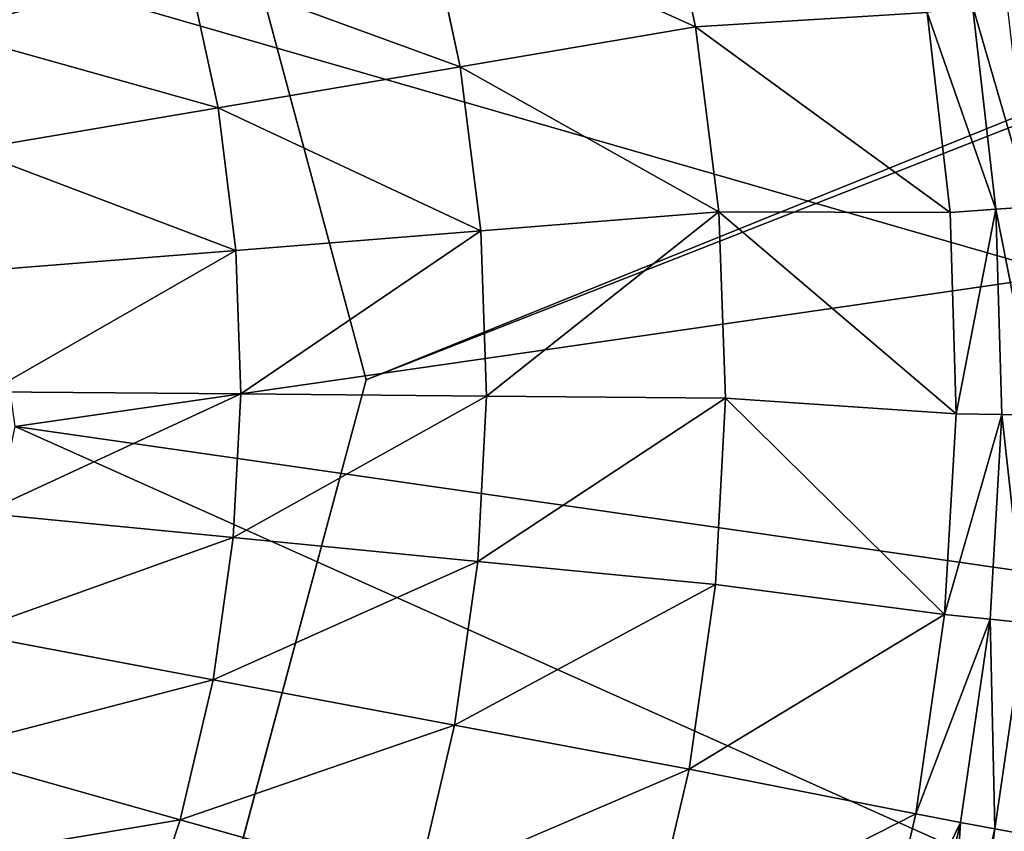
# Model space of a CAD drawing. Extents: x 0 to 602, y -131 to 3.
# Tile 124 of 167: x 342.648 to 343.773, y -7.569 to -6.641. Entities that reach past the tile are written whole.
import ezdxf

# ---------------------------------------------------------------- set-up
doc = ezdxf.new("R2010")
doc.units = 0
doc.header["$LTSCALE"] = 25.4
doc.layers.get('0').update_dxf_attribs({"color": 13, "linetype": 'CONTINUOUS'})

# ---------------------------------------------------------------- blocks, each defined once
blk = doc.blocks.new('PICASSO-LED-8131_STL')
at = {"color": 0}
for p, q in [((124.2425, 262.1602, 60.1041), (124.1646, 261.8832, 59.9991)), ((124.2425, 262.1602, 60.1041), (124.1646, 261.8832, 59.9991)), ((124.3777, 262.1285, 60.1041), (124.3245, 261.8457, 59.9991)), ((124.3777, 262.1285, 60.1041), (124.3245, 261.8457, 59.9991)), ((124.9303, 262.1237, 60.1041), (124.9785, 261.84, 59.9991)), ((124.9303, 262.1237, 60.1041), (124.9785, 261.84, 59.9991)), ((124.5151, 262.1089, 60.1041), (124.4872, 261.8226, 59.9991)), ((124.5151, 262.1089, 60.1041), (124.4872, 261.8226, 59.9991)), ((124.6538, 262.1016, 60.1041), (124.6513, 261.8138, 59.9991)), ((124.6538, 262.1016, 60.1041), (124.6513, 261.8138, 59.9991)), ((124.7925, 262.1065, 60.1041), (124.8154, 261.8197, 59.9991)), ((124.7925, 262.1065, 60.1041), (124.8154, 261.8197, 59.9991)), ((124.6675, 261.6709, 57.9276), (123.6675, 261.9389, 57.9276)), ((123.6675, 261.9389, 57.1276), (124.6675, 261.6709, 57.1276)), ((124.6675, 261.6709, 57.9276), (123.6675, 261.9389, 57.9276)), ((123.6675, 261.9389, 57.1276), (124.6675, 261.6709, 57.1276)), ((124.0085, 261.9346, 59.9991), (124.1646, 261.8832, 59.9991)), ((124.0085, 261.9346, 59.9991), (124.1646, 261.8832, 59.9991)), ((125.6675, 261.9389, 57.9276), (124.6675, 261.6709, 57.9276)), ((124.6675, 261.6709, 57.1276), (125.6675, 261.9389, 57.1276)), ((125.6675, 261.9389, 57.9276), (124.6675, 261.6709, 57.9276)), ((124.6675, 261.6709, 57.1276), (125.6675, 261.9389, 57.1276)), ((124.1646, 261.8832, 59.9991), (124.0885, 261.6129, 59.8767)), ((124.1646, 261.8832, 59.9991), (124.0885, 261.6129, 59.8767)), ((124.1646, 261.8832, 59.9991), (124.3245, 261.8457, 59.9991)), ((124.1646, 261.8832, 59.9991), (124.3245, 261.8457, 59.9991)), ((124.9785, 261.84, 59.9991), (125.1391, 261.8747, 59.9991)), ((124.9785, 261.84, 59.9991), (125.1391, 261.8747, 59.9991)), ((124.3245, 261.8457, 59.9991), (124.2727, 261.5698, 59.8767)), ((124.3245, 261.8457, 59.9991), (124.2727, 261.5698, 59.8767)), ((124.3245, 261.8457, 59.9991), (124.4872, 261.8226, 59.9991)), ((124.3245, 261.8457, 59.9991), (124.4872, 261.8226, 59.9991)), ((124.8154, 261.8197, 59.9991), (124.9785, 261.84, 59.9991)), ((124.8154, 261.8197, 59.9991), (124.9785, 261.84, 59.9991)), ((124.9785, 261.84, 59.9991), (125.0255, 261.5632, 59.8767)), ((124.9785, 261.84, 59.9991), (125.0255, 261.5632, 59.8767)), ((124.4872, 261.8226, 59.9991), (124.4599, 261.5431, 59.8767)), ((124.4872, 261.8226, 59.9991), (124.4599, 261.5431, 59.8767)), ((124.4872, 261.8226, 59.9991), (124.6513, 261.8138, 59.9991)), ((124.4872, 261.8226, 59.9991), (124.6513, 261.8138, 59.9991)), ((124.6513, 261.8138, 59.9991), (124.8154, 261.8197, 59.9991)), ((124.6513, 261.8138, 59.9991), (124.8154, 261.8197, 59.9991)), ((124.8154, 261.8197, 59.9991), (124.8378, 261.5398, 59.8767)), ((124.8154, 261.8197, 59.9991), (124.8378, 261.5398, 59.8767)), ((124.6513, 261.8138, 59.9991), (124.6488, 261.5331, 59.8767)), ((124.6513, 261.8138, 59.9991), (124.6488, 261.5331, 59.8767)), ((124.6675, 261.6709, 57.9276), (124.6675, 261.6709, 57.1276)), ((124.6675, 261.6709, 57.9276), (124.6675, 261.6709, 57.1276)), ((124.0885, 261.6129, 59.8767), (124.2727, 261.5698, 59.8767)), ((124.0885, 261.6129, 59.8767), (124.2727, 261.5698, 59.8767)), ((125.0255, 261.5632, 59.8767), (125.2104, 261.6031, 59.8767)), ((125.0255, 261.5632, 59.8767), (125.2104, 261.6031, 59.8767)), ((124.2727, 261.5698, 59.8767), (124.2223, 261.3017, 59.7373)), ((124.2727, 261.5698, 59.8767), (124.2223, 261.3017, 59.7373)), ((124.2727, 261.5698, 59.8767), (124.4599, 261.5431, 59.8767)), ((124.2727, 261.5698, 59.8767), (124.4599, 261.5431, 59.8767)), ((124.8378, 261.5398, 59.8767), (125.0255, 261.5632, 59.8767)), ((124.8378, 261.5398, 59.8767), (125.0255, 261.5632, 59.8767)), ((125.0255, 261.5632, 59.8767), (125.0712, 261.2943, 59.7373)), ((125.0255, 261.5632, 59.8767), (125.0712, 261.2943, 59.7373)), ((124.4599, 261.5431, 59.8767), (124.4334, 261.2716, 59.7373)), ((124.4599, 261.5431, 59.8767), (124.4334, 261.2716, 59.7373)), ((124.4599, 261.5431, 59.8767), (124.6488, 261.5331, 59.8767)), ((124.4599, 261.5431, 59.8767), (124.6488, 261.5331, 59.8767)), ((124.6488, 261.5331, 59.8767), (124.8378, 261.5398, 59.8767)), ((124.6488, 261.5331, 59.8767), (124.8378, 261.5398, 59.8767)), ((124.8378, 261.5398, 59.8767), (124.8595, 261.2679, 59.7373)), ((124.8378, 261.5398, 59.8767), (124.8595, 261.2679, 59.7373)), ((124.6488, 261.5331, 59.8767), (124.6464, 261.2603, 59.7373)), ((124.6488, 261.5331, 59.8767), (124.6464, 261.2603, 59.7373)), ((124.0147, 261.3503, 59.7373), (124.2223, 261.3017, 59.7373)), ((124.0147, 261.3503, 59.7373), (124.2223, 261.3017, 59.7373)), ((125.0712, 261.2943, 59.7373), (125.2796, 261.3392, 59.7373)), ((125.0712, 261.2943, 59.7373), (125.2796, 261.3392, 59.7373)), ((124.1712, 261.0429, 59.5814), (124.2223, 261.3017, 59.7373)), ((124.1712, 261.0429, 59.5814), (124.2223, 261.3017, 59.7373)), ((124.2223, 261.3017, 59.7373), (124.4334, 261.2716, 59.7373)), ((124.2223, 261.3017, 59.7373), (124.4334, 261.2716, 59.7373)), ((124.8587, 261.0034, 59.5814), (125.0712, 261.2943, 59.7373)), ((124.8587, 261.0034, 59.5814), (125.0712, 261.2943, 59.7373)), ((124.8595, 261.2679, 59.7373), (125.0712, 261.2943, 59.7373)), ((124.8595, 261.2679, 59.7373), (125.0712, 261.2943, 59.7373)), ((125.0873, 261.0297, 59.5814), (125.0712, 261.2943, 59.7373)), ((125.0873, 261.0297, 59.5814), (125.0712, 261.2943, 59.7373)), ((124.399, 261.01, 59.5814), (124.4334, 261.2716, 59.7373)), ((124.399, 261.01, 59.5814), (124.4334, 261.2716, 59.7373)), ((124.4334, 261.2716, 59.7373), (124.6464, 261.2603, 59.7373)), ((124.4334, 261.2716, 59.7373), (124.6464, 261.2603, 59.7373)), ((124.6287, 260.9968, 59.5814), (124.8595, 261.2679, 59.7373)), ((124.6287, 260.9968, 59.5814), (124.8595, 261.2679, 59.7373)), ((124.6464, 261.2603, 59.7373), (124.8595, 261.2679, 59.7373)), ((124.6464, 261.2603, 59.7373), (124.8595, 261.2679, 59.7373)), ((124.8587, 261.0034, 59.5814), (124.8595, 261.2679, 59.7373)), ((124.8587, 261.0034, 59.5814), (124.8595, 261.2679, 59.7373)), ((124.399, 261.01, 59.5814), (124.6464, 261.2603, 59.7373)), ((124.399, 261.01, 59.5814), (124.6464, 261.2603, 59.7373)), ((124.6287, 260.9968, 59.5814), (124.6464, 261.2603, 59.7373)), ((124.6287, 260.9968, 59.5814), (124.6464, 261.2603, 59.7373)), ((123.9471, 261.0953, 59.5814), (124.1712, 261.0429, 59.5814)), ((123.9471, 261.0953, 59.5814), (124.1712, 261.0429, 59.5814)), ((123.9331, 261.045, 59.5383), (124.1615, 260.9916, 59.5383)), ((123.9331, 261.045, 59.5383), (124.1615, 260.9916, 59.5383)), ((124.1615, 260.9916, 59.5383), (124.1712, 261.0429, 59.5814)), ((124.1615, 260.9916, 59.5383), (124.1712, 261.0429, 59.5814)), ((124.1712, 261.0429, 59.5814), (124.399, 261.01, 59.5814)), ((124.1712, 261.0429, 59.5814), (124.399, 261.01, 59.5814)), ((124.8587, 261.0034, 59.5814), (125.0873, 261.0297, 59.5814)), ((124.8587, 261.0034, 59.5814), (125.0873, 261.0297, 59.5814)), ((124.399, 261.01, 59.5814), (124.3937, 260.958, 59.5383)), ((124.399, 261.01, 59.5814), (124.3937, 260.958, 59.5383)), ((124.399, 261.01, 59.5814), (124.6287, 260.9968, 59.5814)), ((124.399, 261.01, 59.5814), (124.6287, 260.9968, 59.5814)), ((123.9223, 261.0066, 59.4835), (124.1541, 260.9524, 59.4835)), ((123.9223, 261.0066, 59.4835), (124.1541, 260.9524, 59.4835)), ((124.6287, 260.9968, 59.5814), (124.8587, 261.0034, 59.5814)), ((124.6287, 260.9968, 59.5814), (124.8587, 261.0034, 59.5814)), ((124.8625, 260.9512, 59.5383), (124.8587, 261.0034, 59.5814)), ((124.8625, 260.9512, 59.5383), (124.8587, 261.0034, 59.5814)), ((124.1541, 260.9524, 59.4835), (124.1615, 260.9916, 59.5383)), ((124.1541, 260.9524, 59.4835), (124.1615, 260.9916, 59.5383)), ((124.1615, 260.9916, 59.5383), (124.3937, 260.958, 59.5383)), ((124.1615, 260.9916, 59.5383), (124.3937, 260.958, 59.5383)), ((124.6287, 260.9968, 59.5814), (124.628, 260.9445, 59.5383)), ((124.6287, 260.9968, 59.5814), (124.628, 260.9445, 59.5383)), ((124.8625, 260.9512, 59.5383), (125.0955, 260.9781, 59.5383)), ((124.8625, 260.9512, 59.5383), (125.0955, 260.9781, 59.5383)), ((124.1495, 260.9279, 59.4205), (124.1541, 260.9524, 59.4835)), ((124.1495, 260.9279, 59.4205), (124.1541, 260.9524, 59.4835)), ((124.1541, 260.9524, 59.4835), (124.3897, 260.9184, 59.4835)), ((124.1541, 260.9524, 59.4835), (124.3897, 260.9184, 59.4835)), ((124.3937, 260.958, 59.5383), (124.3897, 260.9184, 59.4835)), ((124.3937, 260.958, 59.5383), (124.3897, 260.9184, 59.4835)), ((124.628, 260.9445, 59.5383), (124.3937, 260.958, 59.5383)), ((124.628, 260.9445, 59.5383), (124.3937, 260.958, 59.5383)), ((124.628, 260.9445, 59.5383), (124.6274, 260.9047, 59.4835)), ((124.628, 260.9445, 59.5383), (124.6274, 260.9047, 59.4835)), ((124.628, 260.9445, 59.5383), (124.8625, 260.9512, 59.5383)), ((124.628, 260.9445, 59.5383), (124.8625, 260.9512, 59.5383)), ((124.8653, 260.9115, 59.4835), (124.8625, 260.9512, 59.5383)), ((124.8653, 260.9115, 59.4835), (124.8625, 260.9512, 59.5383))]:
    blk.add_line(p, q, dxfattribs=at)
mesh = blk.add_polyface(dxfattribs=at)
corners = [(109.6675, 236.1709, 57.9276), (122.6675, 263.6709, 57.9276), (109.6675, 371.1709, 57.9276), (122.9354, 262.6709, 57.9276), (134.6675, 236.1709, 57.9276), (123.6675, 261.9389, 57.9276), (124.6675, 261.6709, 57.9276), (125.6675, 261.9389, 57.9276), (126.3995, 262.6709, 57.9276), (126.6675, 263.6709, 57.9276), (126.6675, 343.6709, 57.9276), (122.9354, 344.6709, 57.9276), (134.6675, 371.1709, 57.9276), (122.6675, 343.6709, 57.9276), (123.6675, 345.403, 57.9276), (124.6675, 345.6709, 57.9276), (125.6675, 345.403, 57.9276), (126.3995, 344.6709, 57.9276), (122.9354, 264.6709, 57.9276), (122.9354, 342.6709, 57.9276), (123.6675, 341.9389, 57.9276), (123.6675, 265.403, 57.9276), (124.6675, 341.6709, 57.9276), (124.6675, 265.6709, 57.9276), (125.6675, 341.9389, 57.9276), (125.6675, 265.403, 57.9276), (126.3995, 342.6709, 57.9276), (126.3995, 264.6709, 57.9276)]
mesh.append_faces([[corners[k] for k in face] for face in [(0, 1, 2), (1, 0, 3), (3, 4, 5), (5, 4, 6), (6, 4, 7), (7, 4, 8), (8, 4, 9), (2, 11, 12), (11, 2, 13), (12, 10, 4), (18, 13, 1), (13, 18, 19), (19, 18, 20), (20, 21, 22), (22, 23, 24), (24, 25, 26), (26, 9, 10)]], dxfattribs={"vtx0": -1, "vtx1": -1, "color": 0})
mesh.append_faces([[corners[k] for k in face] for face in [(9, 4, 10), (13, 2, 1)]], dxfattribs={"vtx0": -1, "vtx1": -1, "vtx2": -1, "color": 0})
mesh.append_faces([[corners[k] for k in face] for face in [(3, 0, 4), (12, 11, 14), (12, 14, 15), (12, 15, 16), (12, 16, 17), (12, 17, 10), (20, 18, 21), (22, 21, 23), (24, 23, 25), (26, 25, 27), (26, 27, 9)]], dxfattribs={"vtx0": -1, "vtx2": -1, "color": 0})
mesh = blk.add_polyface(dxfattribs=at)
corners = [(134.6675, 371.1709, 0.9276), (109.6675, 236.1709, 0.9276), (109.6675, 371.1709, 0.9276), (134.6675, 236.1709, 0.9276)]
mesh.append_faces([[corners[k] for k in face] for face in [(0, 1, 2), (1, 0, 3)]], dxfattribs={"vtx0": -1, "color": 0})
mesh = blk.add_polyface(dxfattribs=at)
corners = [(109.6675, 370.3709, 57.1276), (122.6675, 343.6709, 57.1276), (109.6675, 236.9709, 57.1276), (122.9354, 344.6709, 57.1276), (134.6675, 370.3709, 57.1276), (123.6675, 345.403, 57.1276), (124.6675, 345.6709, 57.1276), (125.6675, 345.403, 57.1276), (126.3995, 344.6709, 57.1276), (126.6675, 343.6709, 57.1276), (126.6675, 263.6709, 57.1276), (122.9354, 262.6709, 57.1276), (134.6675, 236.9709, 57.1276), (122.6675, 263.6709, 57.1276), (123.6675, 261.9389, 57.1276), (124.6675, 261.6709, 57.1276), (125.6675, 261.9389, 57.1276), (126.3995, 262.6709, 57.1276), (122.9354, 342.6709, 57.1276), (122.9354, 264.6709, 57.1276), (123.6675, 341.9389, 57.1276), (123.6675, 265.403, 57.1276), (124.6675, 341.6709, 57.1276), (124.6675, 265.6709, 57.1276), (125.6675, 341.9389, 57.1276), (125.6675, 265.403, 57.1276), (126.3995, 342.6709, 57.1276), (126.3995, 264.6709, 57.1276)]
mesh.append_faces([[corners[k] for k in face] for face in [(0, 1, 2), (1, 0, 3), (3, 4, 5), (5, 4, 6), (6, 4, 7), (7, 4, 8), (8, 4, 9), (2, 11, 12), (11, 2, 13), (12, 10, 4), (18, 13, 1), (13, 18, 19), (19, 20, 21), (21, 22, 23), (23, 24, 25), (25, 26, 27), (27, 9, 10)]], dxfattribs={"vtx0": -1, "vtx1": -1, "color": 0})
mesh.append_faces([[corners[k] for k in face] for face in [(9, 4, 10), (13, 2, 1)]], dxfattribs={"vtx0": -1, "vtx1": -1, "vtx2": -1, "color": 0})
mesh.append_faces([[corners[k] for k in face] for face in [(3, 0, 4), (12, 11, 14), (12, 14, 15), (12, 15, 16), (12, 16, 17), (12, 17, 10), (19, 18, 20), (21, 20, 22), (23, 22, 24), (25, 24, 26), (27, 26, 9)]], dxfattribs={"vtx0": -1, "vtx2": -1, "color": 0})
mesh = blk.add_polyface(dxfattribs=at)
corners = [(134.6675, 236.9709, 1.7276), (109.6675, 370.3709, 1.7276), (109.6675, 236.9709, 1.7276), (134.6675, 370.3709, 1.7276)]
mesh.append_faces([[corners[k] for k in face] for face in [(0, 1, 2), (1, 0, 3)]], dxfattribs={"vtx0": -1, "color": 0})
mesh = blk.add_polyface(dxfattribs=at)
corners = [(121.8848, 263.9814, 57.9568), (121.8931, 263.2933, 57.9568), (121.8677, 263.6371, 57.9568), (121.944, 264.321, 57.9568), (121.9605, 262.9552, 57.9568), (122.0445, 264.6508, 57.9568), (122.069, 262.628, 57.9568), (122.1848, 264.9657, 57.9568), (122.2168, 262.3166, 57.9568), (122.3628, 265.261, 57.9568), (122.4018, 262.0257, 57.9568), (122.5756, 265.5321, 57.9568), (122.6212, 261.7597, 57.9568), (122.8202, 265.7751, 57.9568), (122.8716, 261.5227, 57.9568), (123.0928, 265.9861, 57.9568), (123.0697, 263.5871, 57.9568), (123.0922, 263.9512, 57.9568), (123.278, 264.4643, 57.9568), (123.3892, 266.1621, 57.9568), (123.3775, 264.6175, 57.9568), (123.7706, 264.9959, 57.9568), (123.7051, 266.3003, 57.9568), (124.0355, 266.3987, 57.9568), (124.2681, 265.2202, 57.9568), (124.3755, 266.4557, 57.9568), (124.6293, 265.2705, 57.9568), (124.7199, 266.4704, 57.9568), (125.1691, 265.1902, 57.9568), (125.0635, 266.4428, 57.9568), (125.4012, 266.3731, 57.9568), (125.5002, 265.0372, 57.9568), (125.7277, 266.2625, 57.9568), (125.9109, 264.6779, 57.9568), (126.0381, 266.1125, 57.9568), (126.1066, 264.3701, 57.9568), (126.3278, 265.9256, 57.9568), (126.2579, 263.8458, 57.9568), (123.1492, 261.3183, 57.9568), (123.1302, 263.2274, 57.9568), (123.2706, 262.8907, 57.9568), (123.4498, 261.1496, 57.9568), (123.614, 262.4667, 57.9568), (123.7689, 261.019, 57.9568), (124.08, 262.1827, 57.9568), (124.1016, 260.9287, 57.9568), (124.6143, 262.0718, 57.9568), (124.4428, 260.8799, 57.9568), (124.7875, 260.8735, 57.9568), (125.1547, 262.1469, 57.9568), (125.1304, 260.9095, 57.9568), (125.4662, 260.9873, 57.9568), (125.6385, 262.3993, 57.9568), (125.79, 261.1057, 57.9568), (125.7772, 262.5182, 57.9568), (126.1, 262.9582, 57.9568), (126.0967, 261.2632, 57.9568), (126.3817, 261.457, 57.9568), (126.2562, 263.481, 57.9568), (126.5922, 265.7045, 57.9568), (126.6408, 261.6844, 57.9568), (126.8276, 265.4525, 57.9568), (126.87, 261.942, 57.9568), (127.0301, 265.1736, 57.9568), (127.0657, 262.2258, 57.9568), (127.1969, 264.8719, 57.9568), (127.2251, 262.5314, 57.9568), (127.3253, 264.5519, 57.9568), (127.3458, 262.8544, 57.9568), (127.4134, 264.2186, 57.9568), (127.4258, 263.1897, 57.9568), (127.4599, 263.877, 57.9568), (127.4641, 263.5323, 57.9568)]
mesh.append_faces([[corners[k] for k in face] for face in [(0, 1, 2), (70, 71, 72)]], dxfattribs={"vtx0": -1, "color": 0})
mesh.append_faces([[corners[k] for k in face] for face in [(1, 3, 4), (4, 5, 6), (6, 7, 8), (8, 9, 10), (10, 11, 12), (12, 13, 14), (16, 15, 17), (17, 15, 18), (18, 19, 20), (20, 19, 21), (21, 23, 24), (24, 25, 26), (26, 27, 28), (28, 30, 31), (31, 32, 33), (33, 34, 35), (35, 36, 37), (38, 40, 41), (41, 42, 43), (43, 44, 45), (45, 46, 47), (47, 46, 48), (48, 49, 50), (50, 49, 51), (51, 52, 53), (53, 55, 56), (56, 55, 57), (57, 59, 60), (60, 61, 62), (62, 63, 64), (64, 65, 66), (66, 67, 68), (68, 69, 70)]], dxfattribs={"vtx0": -1, "vtx1": -1, "color": 0})
mesh.append_faces([[corners[k] for k in face] for face in [(14, 15, 16), (57, 37, 36)]], dxfattribs={"vtx0": -1, "vtx1": -1, "vtx2": -1, "color": 0})
mesh.append_faces([[corners[k] for k in face] for face in [(1, 0, 3), (4, 3, 5), (6, 5, 7), (8, 7, 9), (10, 9, 11), (12, 11, 13), (14, 13, 15), (18, 15, 19), (21, 19, 22), (21, 22, 23), (24, 23, 25), (26, 25, 27), (28, 27, 29), (28, 29, 30), (31, 30, 32), (33, 32, 34), (35, 34, 36), (16, 38, 14), (38, 16, 39), (38, 39, 40), (41, 40, 42), (43, 42, 44), (45, 44, 46), (48, 46, 49), (51, 49, 52), (53, 52, 54), (53, 54, 55), (57, 55, 58), (57, 58, 37), (57, 36, 59), (60, 59, 61), (62, 61, 63), (64, 63, 65), (66, 65, 67), (68, 67, 69), (70, 69, 71)]], dxfattribs={"vtx0": -1, "vtx2": -1, "color": 0})
mesh = blk.add_polyface(dxfattribs=at)
corners = [(124.1646, 261.8832, 59.9991), (124.1106, 262.2037, 60.1041), (124.0085, 261.9346, 59.9991), (124.2425, 262.1602, 60.1041)]
mesh.append_faces([[corners[k] for k in face] for face in [(0, 1, 2), (1, 0, 3)]], dxfattribs={"vtx0": -1, "color": 0})
mesh = blk.add_polyface(dxfattribs=at)
corners = [(125.1391, 261.8747, 59.9991), (125.1986, 262.1942, 60.1041), (125.066, 262.153, 60.1041), (125.296, 261.9234, 59.9991)]
mesh.append_faces([[corners[k] for k in face] for face in [(0, 1, 2), (1, 0, 3)]], dxfattribs={"vtx0": -1, "color": 0})
mesh = blk.add_polyface(dxfattribs=at)
corners = [(124.3245, 261.8457, 59.9991), (124.2425, 262.1602, 60.1041), (124.1646, 261.8832, 59.9991), (124.3777, 262.1285, 60.1041)]
mesh.append_faces([[corners[k] for k in face] for face in [(0, 1, 2), (1, 0, 3)]], dxfattribs={"vtx0": -1, "color": 0})
mesh = blk.add_polyface(dxfattribs=at)
corners = [(124.9785, 261.84, 59.9991), (125.066, 262.153, 60.1041), (124.9303, 262.1237, 60.1041), (125.1391, 261.8747, 59.9991)]
mesh.append_faces([[corners[k] for k in face] for face in [(0, 1, 2), (1, 0, 3)]], dxfattribs={"vtx0": -1, "color": 0})
mesh = blk.add_polyface(dxfattribs=at)
corners = [(124.4872, 261.8226, 59.9991), (124.3777, 262.1285, 60.1041), (124.3245, 261.8457, 59.9991), (124.5151, 262.1089, 60.1041)]
mesh.append_faces([[corners[k] for k in face] for face in [(0, 1, 2), (1, 0, 3)]], dxfattribs={"vtx0": -1, "color": 0})
mesh = blk.add_polyface(dxfattribs=at)
corners = [(124.8154, 261.8197, 59.9991), (124.9303, 262.1237, 60.1041), (124.7925, 262.1065, 60.1041), (124.9785, 261.84, 59.9991)]
mesh.append_faces([[corners[k] for k in face] for face in [(0, 1, 2), (1, 0, 3)]], dxfattribs={"vtx0": -1, "color": 0})
mesh = blk.add_polyface(dxfattribs=at)
corners = [(124.6513, 261.8138, 59.9991), (124.5151, 262.1089, 60.1041), (124.4872, 261.8226, 59.9991), (124.6538, 262.1016, 60.1041)]
mesh.append_faces([[corners[k] for k in face] for face in [(0, 1, 2), (1, 0, 3)]], dxfattribs={"vtx0": -1, "color": 0})
mesh = blk.add_polyface(dxfattribs=at)
corners = [(124.8154, 261.8197, 59.9991), (124.6538, 262.1016, 60.1041), (124.6513, 261.8138, 59.9991), (124.7925, 262.1065, 60.1041)]
mesh.append_faces([[corners[k] for k in face] for face in [(0, 1, 2), (1, 0, 3)]], dxfattribs={"vtx0": -1, "color": 0})
mesh = blk.add_polyface(dxfattribs=at)
corners = [(123.6675, 261.9389, 57.9276), (124.6675, 261.6709, 57.1276), (123.6675, 261.9389, 57.1276), (124.6675, 261.6709, 57.9276)]
mesh.append_faces([[corners[k] for k in face] for face in [(0, 1, 2), (1, 0, 3)]], dxfattribs={"vtx0": -1, "color": 0})
mesh = blk.add_polyface(dxfattribs=at)
corners = [(124.0885, 261.6129, 59.8767), (124.0085, 261.9346, 59.9991), (123.9089, 261.6721, 59.8767), (124.1646, 261.8832, 59.9991)]
mesh.append_faces([[corners[k] for k in face] for face in [(0, 1, 2), (1, 0, 3)]], dxfattribs={"vtx0": -1, "color": 0})
mesh = blk.add_polyface(dxfattribs=at)
corners = [(124.6675, 261.6709, 57.9276), (125.6675, 261.9389, 57.1276), (124.6675, 261.6709, 57.1276), (125.6675, 261.9389, 57.9276)]
mesh.append_faces([[corners[k] for k in face] for face in [(0, 1, 2), (1, 0, 3)]], dxfattribs={"vtx0": -1, "color": 0})
mesh = blk.add_polyface(dxfattribs=at)
corners = [(124.2727, 261.5698, 59.8767), (124.1646, 261.8832, 59.9991), (124.0885, 261.6129, 59.8767), (124.3245, 261.8457, 59.9991)]
mesh.append_faces([[corners[k] for k in face] for face in [(0, 1, 2), (1, 0, 3)]], dxfattribs={"vtx0": -1, "color": 0})
mesh = blk.add_polyface(dxfattribs=at)
corners = [(125.0255, 261.5632, 59.8767), (125.1391, 261.8747, 59.9991), (124.9785, 261.84, 59.9991), (125.2104, 261.6031, 59.8767)]
mesh.append_faces([[corners[k] for k in face] for face in [(0, 1, 2), (1, 0, 3)]], dxfattribs={"vtx0": -1, "color": 0})
mesh = blk.add_polyface(dxfattribs=at)
corners = [(124.4599, 261.5431, 59.8767), (124.3245, 261.8457, 59.9991), (124.2727, 261.5698, 59.8767), (124.4872, 261.8226, 59.9991)]
mesh.append_faces([[corners[k] for k in face] for face in [(0, 1, 2), (1, 0, 3)]], dxfattribs={"vtx0": -1, "color": 0})
mesh = blk.add_polyface(dxfattribs=at)
corners = [(124.8378, 261.5398, 59.8767), (124.9785, 261.84, 59.9991), (124.8154, 261.8197, 59.9991), (125.0255, 261.5632, 59.8767)]
mesh.append_faces([[corners[k] for k in face] for face in [(0, 1, 2), (1, 0, 3)]], dxfattribs={"vtx0": -1, "color": 0})
mesh = blk.add_polyface(dxfattribs=at)
corners = [(124.6488, 261.5331, 59.8767), (124.4872, 261.8226, 59.9991), (124.4599, 261.5431, 59.8767), (124.6513, 261.8138, 59.9991)]
mesh.append_faces([[corners[k] for k in face] for face in [(0, 1, 2), (1, 0, 3)]], dxfattribs={"vtx0": -1, "color": 0})
mesh = blk.add_polyface(dxfattribs=at)
corners = [(124.8378, 261.5398, 59.8767), (124.6513, 261.8138, 59.9991), (124.6488, 261.5331, 59.8767), (124.8154, 261.8197, 59.9991)]
mesh.append_faces([[corners[k] for k in face] for face in [(0, 1, 2), (1, 0, 3)]], dxfattribs={"vtx0": -1, "color": 0})
mesh = blk.add_polyface(dxfattribs=at)
corners = [(124.2223, 261.3017, 59.7373), (124.0885, 261.6129, 59.8767), (124.0147, 261.3503, 59.7373), (124.2727, 261.5698, 59.8767)]
mesh.append_faces([[corners[k] for k in face] for face in [(0, 1, 2), (1, 0, 3)]], dxfattribs={"vtx0": -1, "color": 0})
mesh = blk.add_polyface(dxfattribs=at)
corners = [(125.0712, 261.2943, 59.7373), (125.2104, 261.6031, 59.8767), (125.0255, 261.5632, 59.8767), (125.2796, 261.3392, 59.7373)]
mesh.append_faces([[corners[k] for k in face] for face in [(0, 1, 2), (1, 0, 3)]], dxfattribs={"vtx0": -1, "color": 0})
mesh = blk.add_polyface(dxfattribs=at)
corners = [(124.4334, 261.2716, 59.7373), (124.2727, 261.5698, 59.8767), (124.2223, 261.3017, 59.7373), (124.4599, 261.5431, 59.8767)]
mesh.append_faces([[corners[k] for k in face] for face in [(0, 1, 2), (1, 0, 3)]], dxfattribs={"vtx0": -1, "color": 0})
mesh = blk.add_polyface(dxfattribs=at)
corners = [(124.8595, 261.2679, 59.7373), (125.0255, 261.5632, 59.8767), (124.8378, 261.5398, 59.8767), (125.0712, 261.2943, 59.7373)]
mesh.append_faces([[corners[k] for k in face] for face in [(0, 1, 2), (1, 0, 3)]], dxfattribs={"vtx0": -1, "color": 0})
mesh = blk.add_polyface(dxfattribs=at)
corners = [(124.6464, 261.2603, 59.7373), (124.4599, 261.5431, 59.8767), (124.4334, 261.2716, 59.7373), (124.6488, 261.5331, 59.8767)]
mesh.append_faces([[corners[k] for k in face] for face in [(0, 1, 2), (1, 0, 3)]], dxfattribs={"vtx0": -1, "color": 0})
mesh = blk.add_polyface(dxfattribs=at)
corners = [(124.8595, 261.2679, 59.7373), (124.6488, 261.5331, 59.8767), (124.6464, 261.2603, 59.7373), (124.8378, 261.5398, 59.8767)]
mesh.append_faces([[corners[k] for k in face] for face in [(0, 1, 2), (1, 0, 3)]], dxfattribs={"vtx0": -1, "color": 0})
mesh = blk.add_polyface(dxfattribs=at)
corners = [(124.1712, 261.0429, 59.5814), (124.0147, 261.3503, 59.7373), (123.9471, 261.0953, 59.5814), (124.2223, 261.3017, 59.7373)]
mesh.append_faces([[corners[k] for k in face] for face in [(0, 1, 2), (1, 0, 3)]], dxfattribs={"vtx0": -1, "color": 0})
mesh = blk.add_polyface(dxfattribs=at)
corners = [(125.2796, 261.3392, 59.7373), (125.0712, 261.2943, 59.7373), (125.0873, 261.0297, 59.5814)]
mesh.append_faces([[corners[k] for k in face] for face in [(0, 1, 2)]], dxfattribs={"color": 0})
mesh = blk.add_polyface(dxfattribs=at)
corners = [(124.399, 261.01, 59.5814), (124.2223, 261.3017, 59.7373), (124.1712, 261.0429, 59.5814), (124.4334, 261.2716, 59.7373)]
mesh.append_faces([[corners[k] for k in face] for face in [(0, 1, 2), (1, 0, 3)]], dxfattribs={"vtx0": -1, "color": 0})
mesh = blk.add_polyface(dxfattribs=at)
corners = [(125.0712, 261.2943, 59.7373), (124.8595, 261.2679, 59.7373), (124.8587, 261.0034, 59.5814)]
mesh.append_faces([[corners[k] for k in face] for face in [(0, 1, 2)]], dxfattribs={"color": 0})
mesh = blk.add_polyface(dxfattribs=at)
corners = [(125.0873, 261.0297, 59.5814), (125.0712, 261.2943, 59.7373), (124.8587, 261.0034, 59.5814)]
mesh.append_faces([[corners[k] for k in face] for face in [(0, 1, 2)]], dxfattribs={"color": 0})
mesh = blk.add_polyface(dxfattribs=at)
corners = [(124.6464, 261.2603, 59.7373), (124.4334, 261.2716, 59.7373), (124.399, 261.01, 59.5814)]
mesh.append_faces([[corners[k] for k in face] for face in [(0, 1, 2)]], dxfattribs={"color": 0})
mesh = blk.add_polyface(dxfattribs=at)
corners = [(124.8595, 261.2679, 59.7373), (124.6464, 261.2603, 59.7373), (124.6287, 260.9968, 59.5814)]
mesh.append_faces([[corners[k] for k in face] for face in [(0, 1, 2)]], dxfattribs={"color": 0})
mesh = blk.add_polyface(dxfattribs=at)
corners = [(124.8595, 261.2679, 59.7373), (124.6287, 260.9968, 59.5814), (124.8587, 261.0034, 59.5814)]
mesh.append_faces([[corners[k] for k in face] for face in [(0, 1, 2)]], dxfattribs={"color": 0})
mesh = blk.add_polyface(dxfattribs=at)
corners = [(124.6464, 261.2603, 59.7373), (124.399, 261.01, 59.5814), (124.6287, 260.9968, 59.5814)]
mesh.append_faces([[corners[k] for k in face] for face in [(0, 1, 2)]], dxfattribs={"color": 0})
mesh = blk.add_polyface(dxfattribs=at)
corners = [(124.1615, 260.9916, 59.5383), (123.9471, 261.0953, 59.5814), (123.9331, 261.045, 59.5383), (124.1712, 261.0429, 59.5814)]
mesh.append_faces([[corners[k] for k in face] for face in [(0, 1, 2), (1, 0, 3)]], dxfattribs={"vtx0": -1, "color": 0})
mesh = blk.add_polyface(dxfattribs=at)
corners = [(124.1615, 260.9916, 59.5383), (123.9223, 261.0066, 59.4835), (124.1541, 260.9524, 59.4835), (123.9331, 261.045, 59.5383)]
mesh.append_faces([[corners[k] for k in face] for face in [(0, 1, 2), (1, 0, 3)]], dxfattribs={"vtx0": -1, "color": 0})
mesh = blk.add_polyface(dxfattribs=at)
corners = [(124.3937, 260.958, 59.5383), (124.1712, 261.0429, 59.5814), (124.1615, 260.9916, 59.5383), (124.399, 261.01, 59.5814)]
mesh.append_faces([[corners[k] for k in face] for face in [(0, 1, 2), (1, 0, 3)]], dxfattribs={"vtx0": -1, "color": 0})
mesh = blk.add_polyface(dxfattribs=at)
corners = [(124.8625, 260.9512, 59.5383), (125.0873, 261.0297, 59.5814), (124.8587, 261.0034, 59.5814), (125.0955, 260.9781, 59.5383)]
mesh.append_faces([[corners[k] for k in face] for face in [(0, 1, 2), (1, 0, 3)]], dxfattribs={"vtx0": -1, "color": 0})
mesh = blk.add_polyface(dxfattribs=at)
corners = [(124.628, 260.9445, 59.5383), (124.399, 261.01, 59.5814), (124.3937, 260.958, 59.5383), (124.6287, 260.9968, 59.5814)]
mesh.append_faces([[corners[k] for k in face] for face in [(0, 1, 2), (1, 0, 3)]], dxfattribs={"vtx0": -1, "color": 0})
mesh = blk.add_polyface(dxfattribs=at)
corners = [(124.1541, 260.9524, 59.4835), (123.9156, 260.9826, 59.4205), (124.1495, 260.9279, 59.4205), (123.9223, 261.0066, 59.4835)]
mesh.append_faces([[corners[k] for k in face] for face in [(0, 1, 2), (1, 0, 3)]], dxfattribs={"vtx0": -1, "color": 0})
mesh = blk.add_polyface(dxfattribs=at)
corners = [(124.8625, 260.9512, 59.5383), (124.6287, 260.9968, 59.5814), (124.628, 260.9445, 59.5383), (124.8587, 261.0034, 59.5814)]
mesh.append_faces([[corners[k] for k in face] for face in [(0, 1, 2), (1, 0, 3)]], dxfattribs={"vtx0": -1, "color": 0})
mesh = blk.add_polyface(dxfattribs=at)
corners = [(124.3937, 260.958, 59.5383), (124.1541, 260.9524, 59.4835), (124.3897, 260.9184, 59.4835), (124.1615, 260.9916, 59.5383)]
mesh.append_faces([[corners[k] for k in face] for face in [(0, 1, 2), (1, 0, 3)]], dxfattribs={"vtx0": -1, "color": 0})
mesh = blk.add_polyface(dxfattribs=at)
corners = [(125.0955, 260.9781, 59.5383), (124.8653, 260.9115, 59.4835), (125.1018, 260.9387, 59.4835), (124.8625, 260.9512, 59.5383)]
mesh.append_faces([[corners[k] for k in face] for face in [(0, 1, 2), (1, 0, 3)]], dxfattribs={"vtx0": -1, "color": 0})
mesh = blk.add_polyface(dxfattribs=at)
corners = [(124.3897, 260.9184, 59.4835), (124.1495, 260.9279, 59.4205), (124.3872, 260.8935, 59.4205), (124.1541, 260.9524, 59.4835)]
mesh.append_faces([[corners[k] for k in face] for face in [(0, 1, 2), (1, 0, 3)]], dxfattribs={"vtx0": -1, "color": 0})
mesh = blk.add_polyface(dxfattribs=at)
corners = [(124.628, 260.9445, 59.5383), (124.3897, 260.9184, 59.4835), (124.6274, 260.9047, 59.4835), (124.3937, 260.958, 59.5383)]
mesh.append_faces([[corners[k] for k in face] for face in [(0, 1, 2), (1, 0, 3)]], dxfattribs={"vtx0": -1, "color": 0})
mesh = blk.add_polyface(dxfattribs=at)
corners = [(124.8625, 260.9512, 59.5383), (124.6274, 260.9047, 59.4835), (124.8653, 260.9115, 59.4835), (124.628, 260.9445, 59.5383)]
mesh.append_faces([[corners[k] for k in face] for face in [(0, 1, 2), (1, 0, 3)]], dxfattribs={"vtx0": -1, "color": 0})

msp = doc.modelspace()

# ---------------------------------------------------------------- block references
at = {"color": 8, "rotation": 90.00000000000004}
msp.add_blockref('PICASSO-LED-8131_STL', (604.715, -131.72, -0.9276), dxfattribs=at)

doc.saveas('drawing.dxf')
